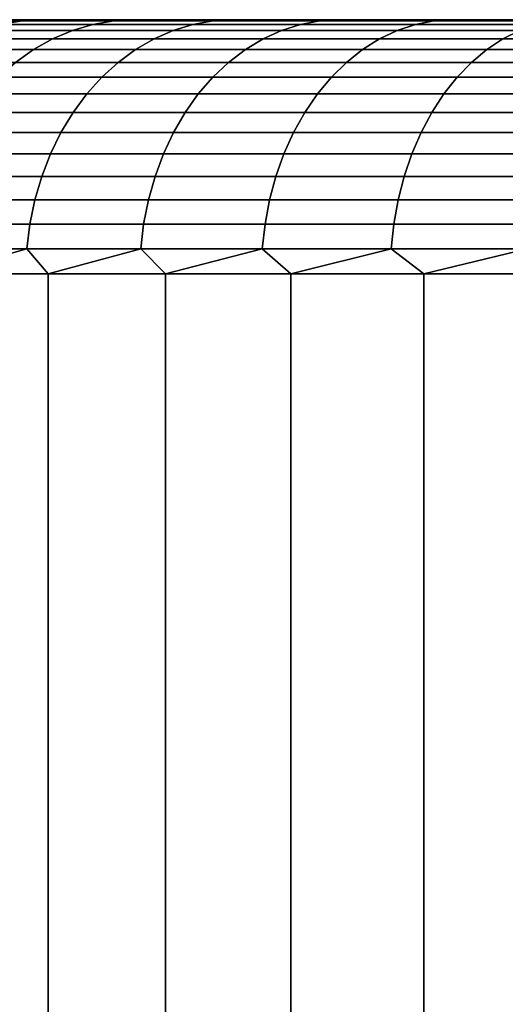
# Model space of a CAD drawing. Header units: metres. Extents: x -109 to 109, y -342 to 66.
# Tile 209 of 256: x 64.66 to 66.57, y 18.12 to 22. Entities that reach past the tile are written whole.
import ezdxf

# ---------------------------------------------------------------- set-up
doc = ezdxf.new("R2010")
doc.units = ezdxf.units.M
doc.layers.add('solid_K_24_62_16_000B91', color=7, linetype='CONTINUOUS')

msp = doc.modelspace()

# ---------------------------------------------------------------- linework, layer by layer
at = {"layer": 'solid_K_24_62_16_000B91'}
for points in [[(89.981125, 22, -0.713614), (63.004696, 22, -0.356733), (63, 22), (89.9953, 22, -0.356733)], [(63.004696, 22, 0.356733), (90, 22), (89.9953, 22, -0.356733), (63, 22)], [(89.957466, 22, -1.070775), (63.018879, 22, -0.713614), (63.004696, 22, -0.356733), (89.981125, 22, -0.713614)], [(63.018879, 22, 0.713614), (89.9953, 22, 0.356733), (90, 22), (63.004696, 22, 0.356733)], [(89.924301, 22, -1.427599), (63.042534, 22, -1.070775), (63.018879, 22, -0.713614), (89.957466, 22, -1.070775)], [(63.042534, 22, 1.070775), (89.981125, 22, 0.713614), (89.9953, 22, 0.356733), (63.018879, 22, 0.713614)], [(89.881607, 22, -1.783965), (63.075699, 22, -1.427599), (63.042534, 22, -1.070775), (89.924301, 22, -1.427599)], [(63.075699, 22, 1.427599), (89.957466, 22, 1.070775), (89.981125, 22, 0.713614), (63.042534, 22, 1.070775)], [(89.829414, 22, -2.139295), (63.118389, 22, -1.783965), (63.075699, 22, -1.427599), (89.881607, 22, -1.783965)], [(63.118389, 22, 1.783965), (89.924301, 22, 1.427599), (89.957466, 22, 1.070775), (63.075699, 22, 1.427599)], [(89.767723, 22, -2.493508), (63.170586, 22, -2.139295), (63.118389, 22, -1.783965), (89.829414, 22, -2.139295)], [(63.170586, 22, 2.139295), (89.881607, 22, 1.783965), (89.924301, 22, 1.427599), (63.118389, 22, 1.783965)], [(89.696594, 22, -2.846016), (63.232281, 22, -2.493508), (63.170586, 22, -2.139295), (89.767723, 22, -2.493508)], [(63.232281, 22, 2.493508), (89.829414, 22, 2.139295), (89.881607, 22, 1.783965), (63.170586, 22, 2.139295)], [(89.616058, 22, -3.196723), (63.303406, 22, -2.846016), (63.232281, 22, -2.493508), (89.696594, 22, -2.846016)], [(63.303406, 22, 2.846016), (89.767723, 22, 2.493508), (89.829414, 22, 2.139295), (63.232281, 22, 2.493508)], [(89.526215, 22, -3.545088), (63.383942, 22, -3.196723), (63.303406, 22, -2.846016), (89.616058, 22, -3.196723)], [(63.383942, 22, 3.196723), (89.696594, 22, 2.846016), (89.767723, 22, 2.493508), (63.303406, 22, 2.846016)], [(89.427124, 22, -3.890957), (63.473785, 22, -3.545088), (63.383942, 22, -3.196723), (89.526215, 22, -3.545088)], [(63.473785, 22, 3.545088), (89.616058, 22, 3.196723), (89.696594, 22, 2.846016), (63.383942, 22, 3.196723)], [(89.318893, 22, -4.233901), (63.57288, 22, -3.890957), (63.473785, 22, -3.545088), (89.427124, 22, -3.890957)], [(63.57288, 22, 3.890957), (89.526215, 22, 3.545088), (89.616058, 22, 3.196723), (63.473785, 22, 3.545088)], [(89.201607, 22, -4.573744), (63.681107, 22, -4.233901), (63.57288, 22, -3.890957), (89.318893, 22, -4.233901)], [(63.681107, 22, 4.233901), (89.427124, 22, 3.890957), (89.526215, 22, 3.545088), (63.57288, 22, 3.890957)], [(89.075333, 22, -4.910286), (63.798389, 22, -4.573744), (63.681107, 22, -4.233901), (89.201607, 22, -4.573744)], [(63.798389, 22, 4.573744), (89.318893, 22, 4.233901), (89.427124, 22, 3.890957), (63.681107, 22, 4.233901)], [(88.940186, 22, -5.243268), (63.924664, 22, -4.910286), (63.798389, 22, -4.573744), (89.075333, 22, -4.910286)], [(63.924664, 22, 4.910286), (89.201607, 22, 4.573744), (89.318893, 22, 4.233901), (63.798389, 22, 4.573744)], [(88.796181, 22, -5.572597), (64.059814, 22, -5.243268), (63.924664, 22, -4.910286), (88.940186, 22, -5.243268)], [(64.059814, 22, 5.243268), (89.075333, 22, 4.910286), (89.201607, 22, 4.573744), (63.924664, 22, 4.910286)], [(88.643486, 22, -5.897942), (64.203819, 22, -5.572597), (64.059814, 22, -5.243268), (88.796181, 22, -5.572597)], [(64.203819, 22, 5.572597), (88.940186, 22, 5.243268), (89.075333, 22, 4.910286), (64.059814, 22, 5.243268)], [(88.482109, 22, -6.219251), (64.356514, 22, -5.897942), (64.203819, 22, -5.572597), (88.643486, 22, -5.897942)], [(64.356514, 22, 5.897942), (88.796181, 22, 5.572597), (88.940186, 22, 5.243268), (64.203819, 22, 5.572597)], [(64.251038, 21.981033, 6.12243), (64.582451, 21.981033, 6.744874), (64.667038, 21.995319, 6.697003), (64.337975, 21.995319, 6.078978)], [(64.582451, 21.981033, -6.744874), (64.251038, 21.981033, -6.12243), (64.337975, 21.995319, -6.078978), (64.667038, 21.995319, -6.697003)], [(64.337975, 21.995319, -6.078978), (64.517891, 22, -6.219251), (64.687752, 22, -6.536106)], [(64.667038, 21.995319, -6.697003), (64.337975, 21.995319, -6.078978), (64.687752, 22, -6.536106)], [(64.337975, 21.995319, 6.078978), (64.667038, 21.995319, 6.697003), (64.517891, 22, 6.219251)], [(88.312248, 22, -6.536106), (64.517891, 22, -6.219251), (64.356514, 22, -5.897942), (88.482109, 22, -6.219251)], [(64.517891, 22, 6.219251), (88.643486, 22, 5.897942), (88.796181, 22, 5.572597), (64.356514, 22, 5.897942)], [(64.499496, 21.957281, 6.791823), (64.865044, 21.957281, 7.400588), (64.945473, 21.981033, 7.349431), (64.582451, 21.981033, 6.744874)], [(64.865044, 21.957281, -7.400588), (64.499496, 21.957281, -6.791823), (64.582451, 21.981033, -6.744874), (64.945473, 21.981033, -7.349431)], [(88.133949, 22, -6.848449), (64.687752, 22, -6.536106), (64.517891, 22, -6.219251), (88.312248, 22, -6.536106)], [(64.687752, 22, 6.536106), (88.482109, 22, 6.219251), (88.643486, 22, 5.897942), (64.517891, 22, 6.219251)], [(64.667038, 21.995319, 6.697003), (64.687752, 22, 6.536106), (64.517891, 22, 6.219251)], [(64.582451, 21.981033, 6.744874), (64.945473, 21.981033, 7.349431), (65.027481, 21.995319, 7.29727), (64.667038, 21.995319, 6.697003)], [(64.945473, 21.981033, -7.349431), (64.582451, 21.981033, -6.744874), (64.667038, 21.995319, -6.697003), (65.027481, 21.995319, -7.29727)], [(64.667038, 21.995319, -6.697003), (64.687752, 22, -6.536106), (64.866051, 22, -6.848449)], [(64.667038, 21.995319, -6.697003), (64.866051, 22, -6.848449), (65.052574, 22, -7.155867)], [(65.027481, 21.995319, -7.29727), (64.667038, 21.995319, -6.697003), (65.052574, 22, -7.155867)], [(64.667038, 21.995319, 6.697003), (64.866051, 22, 6.848449), (64.687752, 22, 6.536106)], [(64.667038, 21.995319, 6.697003), (65.027481, 21.995319, 7.29727), (64.866051, 22, 6.848449)], [(87.947426, 22, -7.155867), (64.866051, 22, -6.848449), (64.687752, 22, -6.536106), (88.133949, 22, -6.848449)], [(64.866051, 22, 6.848449), (88.312248, 22, 6.536106), (88.482109, 22, 6.219251), (64.687752, 22, 6.536106)], [(64.865044, 21.957281, 7.400588), (65.261444, 21.957281, 7.989728), (65.339134, 21.981033, 7.934499), (64.945473, 21.981033, 7.349431)], [(65.261444, 21.957281, -7.989728), (64.865044, 21.957281, -7.400588), (64.945473, 21.981033, -7.349431), (65.339134, 21.981033, -7.934499)], [(87.752739, 22, -7.458269), (65.052574, 22, -7.155867), (64.866051, 22, -6.848449), (87.947426, 22, -7.155867)], [(65.052574, 22, 7.155867), (88.133949, 22, 6.848449), (88.312248, 22, 6.536106), (64.866051, 22, 6.848449)], [(65.027481, 21.995319, 7.29727), (65.052574, 22, 7.155867), (64.866051, 22, 6.848449)], [(64.945473, 21.981033, 7.349431), (65.339134, 21.981033, 7.934499), (65.418343, 21.995319, 7.878185), (65.027481, 21.995319, 7.29727)], [(65.339134, 21.981033, -7.934499), (64.945473, 21.981033, -7.349431), (65.027481, 21.995319, -7.29727), (65.418343, 21.995319, -7.878185)], [(65.027481, 21.995319, -7.29727), (65.052574, 22, -7.155867), (65.247261, 22, -7.458269)], [(65.027481, 21.995319, -7.29727), (65.247261, 22, -7.458269), (65.449883, 22, -7.755315)], [(65.418343, 21.995319, -7.878185), (65.027481, 21.995319, -7.29727), (65.449883, 22, -7.755315)], [(65.027481, 21.995319, 7.29727), (65.247261, 22, 7.458269), (65.052574, 22, 7.155867)], [(65.027481, 21.995319, 7.29727), (65.418343, 21.995319, 7.878185), (65.247261, 22, 7.458269)], [(87.550117, 22, -7.755315), (65.247261, 22, -7.458269), (65.052574, 22, -7.155867), (87.752739, 22, -7.458269)], [(65.247261, 22, 7.458269), (87.947426, 22, 7.155867), (88.133949, 22, 6.848449), (65.052574, 22, 7.155867)], [(87.339653, 22, -8.046859), (65.449883, 22, -7.755315), (65.247261, 22, -7.458269), (87.550117, 22, -7.755315)], [(65.449883, 22, 7.755315), (87.752739, 22, 7.458269), (87.947426, 22, 7.155867), (65.247261, 22, 7.458269)], [(65.418343, 21.995319, 7.878185), (65.449883, 22, 7.755315), (65.247261, 22, 7.458269)], [(65.261444, 21.957281, 7.989728), (65.687653, 21.957281, 8.557682), (65.76239, 21.981033, 8.498526), (65.339134, 21.981033, 7.934499)], [(65.687653, 21.957281, -8.557682), (65.261444, 21.957281, -7.989728), (65.339134, 21.981033, -7.934499), (65.76239, 21.981033, -8.498526)], [(65.339134, 21.981033, 7.934499), (65.76239, 21.981033, 8.498526), (65.8386, 21.995319, 8.43821), (65.418343, 21.995319, 7.878185)], [(65.76239, 21.981033, -8.498526), (65.339134, 21.981033, -7.934499), (65.418343, 21.995319, -7.878185), (65.8386, 21.995319, -8.43821)], [(65.418343, 21.995319, -7.878185), (65.449883, 22, -7.755315), (65.660347, 22, -8.046859)], [(65.8386, 21.995319, -8.43821), (65.418343, 21.995319, -7.878185), (65.660347, 22, -8.046859), (65.878494, 22, -8.332685)], [(65.418343, 21.995319, 7.878185), (65.660347, 22, 8.046859), (65.449883, 22, 7.755315)], [(65.418343, 21.995319, 7.878185), (65.8386, 21.995319, 8.43821), (65.660347, 22, 8.046859)], [(87.121506, 22, -8.332685), (65.660347, 22, -8.046859), (65.449883, 22, -7.755315), (87.339653, 22, -8.046859)], [(65.660347, 22, 8.046859), (87.550117, 22, 7.755315), (87.752739, 22, 7.458269), (65.449883, 22, 7.755315)], [(86.895851, 22, -8.612562), (65.878494, 22, -8.332685), (65.660347, 22, -8.046859), (87.121506, 22, -8.332685)], [(65.878494, 22, 8.332685), (87.339653, 22, 8.046859), (87.550117, 22, 7.755315), (65.660347, 22, 8.046859)], [(65.8386, 21.995319, 8.43821), (65.878494, 22, 8.332685), (65.660347, 22, 8.046859)], [(65.687653, 21.957281, 8.557682), (66.142525, 21.957281, 9.102942), (66.214119, 21.981033, 9.040016), (65.76239, 21.981033, 8.498526)], [(66.142525, 21.957281, -9.102942), (65.687653, 21.957281, -8.557682), (65.76239, 21.981033, -8.498526), (66.214119, 21.981033, -9.040016)], [(65.76239, 21.981033, 8.498526), (66.214119, 21.981033, 9.040016), (66.287125, 21.995319, 8.975857), (65.8386, 21.995319, 8.43821)], [(66.214119, 21.981033, -9.040016), (65.76239, 21.981033, -8.498526), (65.8386, 21.995319, -8.43821), (66.287125, 21.995319, -8.975857)], [(65.8386, 21.995319, -8.43821), (65.878494, 22, -8.332685), (66.104149, 22, -8.612562)], [(66.287125, 21.995319, -8.975857), (65.8386, 21.995319, -8.43821), (66.104149, 22, -8.612562), (66.337212, 22, -8.886374)], [(65.8386, 21.995319, 8.43821), (66.104149, 22, 8.612562), (65.878494, 22, 8.332685)], [(65.8386, 21.995319, 8.43821), (66.287125, 21.995319, 8.975857), (66.104149, 22, 8.612562)], [(86.662788, 22, -8.886374), (66.104149, 22, -8.612562), (65.878494, 22, -8.332685), (86.895851, 22, -8.612562)], [(66.104149, 22, 8.612562), (87.121506, 22, 8.332685), (87.339653, 22, 8.046859), (65.878494, 22, 8.332685)], [(86.662788, 22, -8.886374), (66.337212, 22, -8.886374), (66.104149, 22, -8.612562)], [(66.337212, 22, 8.886374), (86.895851, 22, 8.612562), (87.121506, 22, 8.332685), (66.104149, 22, 8.612562)], [(66.287125, 21.995319, 8.975857), (66.337212, 22, 8.886374), (66.104149, 22, 8.612562)], [(66.142525, 21.957281, 9.102942), (66.624863, 21.957281, 9.624062), (66.69313, 21.981033, 9.557534), (66.214119, 21.981033, 9.040016)], [(66.624863, 21.957281, -9.624062), (66.142525, 21.957281, -9.102942), (66.214119, 21.981033, -9.040016), (66.69313, 21.981033, -9.557534)], [(66.214119, 21.981033, 9.040016), (66.69313, 21.981033, 9.557534), (66.762733, 21.995319, 9.489702), (66.287125, 21.995319, 8.975857)], [(66.69313, 21.981033, -9.557534), (66.214119, 21.981033, -9.040016), (66.287125, 21.995319, -8.975857), (66.762733, 21.995319, -9.489702)], [(66.287125, 21.995319, -8.975857), (66.337212, 22, -8.886374), (66.577431, 22, -9.153826)], [(66.762733, 21.995319, -9.489702), (66.287125, 21.995319, -8.975857), (66.577431, 22, -9.153826), (66.824753, 22, -9.414858)], [(66.287125, 21.995319, 8.975857), (66.577431, 22, 9.153826), (66.337212, 22, 8.886374)], [(66.287125, 21.995319, 8.975857), (66.762733, 21.995319, 9.489702), (66.577431, 22, 9.153826)], [(86.422569, 22, -9.153826), (66.577431, 22, -9.153826), (66.337212, 22, -8.886374)], [(86.662788, 22, -8.886374), (86.422569, 22, -9.153826), (66.337212, 22, -8.886374)], [(66.337212, 22, 8.886374), (86.662788, 22, 8.886374), (86.895851, 22, 8.612562)], [(66.337212, 22, 8.886374), (66.577431, 22, 9.153826), (86.662788, 22, 8.886374)], [(64.418976, 21.924292, 6.837398), (64.786972, 21.924292, 7.450248), (64.865044, 21.957281, 7.400588), (64.499496, 21.957281, 6.791823)], [(64.786972, 21.924292, -7.450248), (64.418976, 21.924292, -6.837398), (64.499496, 21.957281, -6.791823), (64.865044, 21.957281, -7.400588)], [(64.786972, 21.924292, 7.450248), (65.186035, 21.924292, 8.043342), (65.261444, 21.957281, 7.989728), (64.865044, 21.957281, 7.400588)], [(65.186035, 21.924292, -8.043342), (64.786972, 21.924292, -7.450248), (64.865044, 21.957281, -7.400588), (65.261444, 21.957281, -7.989728)], [(65.186035, 21.924292, 8.043342), (65.615097, 21.924292, 8.615106), (65.687653, 21.957281, 8.557682), (65.261444, 21.957281, 7.989728)], [(65.615097, 21.924292, -8.615106), (65.186035, 21.924292, -8.043342), (65.261444, 21.957281, -7.989728), (65.687653, 21.957281, -8.557682)], [(65.615097, 21.924292, 8.615106), (66.073021, 21.924292, 9.164024), (66.142525, 21.957281, 9.102942), (65.687653, 21.957281, 8.557682)], [(66.073021, 21.924292, -9.164024), (65.615097, 21.924292, -8.615106), (65.687653, 21.957281, -8.557682), (66.142525, 21.957281, -9.102942)], [(66.073021, 21.924292, 9.164024), (66.558601, 21.924292, 9.688642), (66.624863, 21.957281, 9.624062), (66.142525, 21.957281, 9.102942)], [(66.558601, 21.924292, -9.688642), (66.073021, 21.924292, -9.164024), (66.142525, 21.957281, -9.102942), (66.624863, 21.957281, -9.624062)], [(66.558601, 21.924292, 9.688642), (67.070541, 21.924292, 10.187566), (67.133392, 21.957281, 10.11966), (66.624863, 21.957281, 9.624062)], [(67.070541, 21.924292, -10.187566), (66.558601, 21.924292, -9.688642), (66.624863, 21.957281, -9.624062), (67.133392, 21.957281, -10.11966)], [(64.341652, 21.882383, 6.881158), (64.712006, 21.882383, 7.497931), (64.786972, 21.924292, 7.450248), (64.418976, 21.924292, 6.837398)], [(64.712006, 21.882383, -7.497931), (64.341652, 21.882383, -6.881158), (64.418976, 21.924292, -6.837398), (64.786972, 21.924292, -7.450248)], [(64.712006, 21.882383, 7.497931), (65.113625, 21.882383, 8.09482), (65.186035, 21.924292, 8.043342), (64.786972, 21.924292, 7.450248)], [(65.113625, 21.882383, -8.09482), (64.712006, 21.882383, -7.497931), (64.786972, 21.924292, -7.450248), (65.186035, 21.924292, -8.043342)], [(65.113625, 21.882383, 8.09482), (65.545433, 21.882383, 8.670244), (65.615097, 21.924292, 8.615106), (65.186035, 21.924292, 8.043342)], [(65.545433, 21.882383, -8.670244), (65.113625, 21.882383, -8.09482), (65.186035, 21.924292, -8.043342), (65.615097, 21.924292, -8.615106)], [(65.545433, 21.882383, 8.670244), (66.006287, 21.882383, 9.222675), (66.073021, 21.924292, 9.164024), (65.615097, 21.924292, 8.615106)], [(66.006287, 21.882383, -9.222675), (65.545433, 21.882383, -8.670244), (65.615097, 21.924292, -8.615106), (66.073021, 21.924292, -9.164024)], [(66.006287, 21.882383, 9.222675), (66.494972, 21.882383, 9.75065), (66.558601, 21.924292, 9.688642), (66.073021, 21.924292, 9.164024)], [(66.494972, 21.882383, -9.75065), (66.006287, 21.882383, -9.222675), (66.073021, 21.924292, -9.164024), (66.558601, 21.924292, -9.688642)], [(66.494972, 21.882383, 9.75065), (67.010193, 21.882383, 10.252768), (67.070541, 21.924292, 10.187566), (66.558601, 21.924292, 9.688642)], [(67.010193, 21.882383, -10.252768), (66.494972, 21.882383, -9.75065), (66.558601, 21.924292, -9.688642), (67.070541, 21.924292, -10.187566)], [(64.268288, 21.831961, 6.922682), (64.640877, 21.831961, 7.543177), (64.712006, 21.882383, 7.497931), (64.341652, 21.882383, 6.881158)], [(64.640877, 21.831961, -7.543177), (64.268288, 21.831961, -6.922682), (64.341652, 21.882383, -6.881158), (64.712006, 21.882383, -7.497931)], [(64.640877, 21.831961, 7.543177), (65.044914, 21.831961, 8.143668), (65.113625, 21.882383, 8.09482), (64.712006, 21.882383, 7.497931)], [(65.044914, 21.831961, -8.143668), (64.640877, 21.831961, -7.543177), (64.712006, 21.882383, -7.497931), (65.113625, 21.882383, -8.09482)], [(65.044914, 21.831961, 8.143668), (65.479324, 21.831961, 8.722564), (65.545433, 21.882383, 8.670244), (65.113625, 21.882383, 8.09482)], [(65.479324, 21.831961, -8.722564), (65.044914, 21.831961, -8.143668), (65.113625, 21.882383, -8.09482), (65.545433, 21.882383, -8.670244)], [(65.479324, 21.831961, 8.722564), (65.942963, 21.831961, 9.278329), (66.006287, 21.882383, 9.222675), (65.545433, 21.882383, 8.670244)], [(65.942963, 21.831961, -9.278329), (65.479324, 21.831961, -8.722564), (65.545433, 21.882383, -8.670244), (66.006287, 21.882383, -9.222675)], [(65.942963, 21.831961, 9.278329), (66.434601, 21.831961, 9.80949), (66.494972, 21.882383, 9.75065), (66.006287, 21.882383, 9.222675)], [(66.434601, 21.831961, -9.80949), (65.942963, 21.831961, -9.278329), (66.006287, 21.882383, -9.222675), (66.494972, 21.882383, -9.75065)], [(66.434601, 21.831961, 9.80949), (66.952927, 21.831961, 10.314638), (67.010193, 21.882383, 10.252768), (66.494972, 21.882383, 9.75065)], [(66.952927, 21.831961, -10.314638), (66.434601, 21.831961, -9.80949), (66.494972, 21.882383, -9.75065), (67.010193, 21.882383, -10.252768)], [(64.574257, 21.773508, 7.585549), (64.98056, 21.773508, 8.189414), (65.044914, 21.831961, 8.143668), (64.640877, 21.831961, 7.543177)], [(64.98056, 21.773508, -8.189414), (64.574257, 21.773508, -7.585549), (64.640877, 21.831961, -7.543177), (65.044914, 21.831961, -8.143668)], [(64.98056, 21.773508, 8.189414), (65.417419, 21.773508, 8.771562), (65.479324, 21.831961, 8.722564), (65.044914, 21.831961, 8.143668)], [(65.417419, 21.773508, -8.771562), (64.98056, 21.773508, -8.189414), (65.044914, 21.831961, -8.143668), (65.479324, 21.831961, -8.722564)], [(65.417419, 21.773508, 8.771562), (65.883659, 21.773508, 9.330449), (65.942963, 21.831961, 9.278329), (65.479324, 21.831961, 8.722564)], [(65.883659, 21.773508, -9.330449), (65.417419, 21.773508, -8.771562), (65.479324, 21.831961, -8.722564), (65.942963, 21.831961, -9.278329)], [(65.883659, 21.773508, 9.330449), (66.378059, 21.773508, 9.864594), (66.434601, 21.831961, 9.80949), (65.942963, 21.831961, 9.278329)], [(66.378059, 21.773508, -9.864594), (65.883659, 21.773508, -9.330449), (65.942963, 21.831961, -9.278329), (66.434601, 21.831961, -9.80949)], [(66.378059, 21.773508, 9.864594), (66.8993, 21.773508, 10.372579), (66.952927, 21.831961, 10.314638), (66.434601, 21.831961, 9.80949)], [(66.8993, 21.773508, -10.372579), (66.378059, 21.773508, -9.864594), (66.434601, 21.831961, -9.80949), (66.952927, 21.831961, -10.314638)], [(64.512802, 21.707592, 7.624639), (64.921204, 21.707592, 8.231616), (64.98056, 21.773508, 8.189414), (64.574257, 21.773508, 7.585549)], [(64.921204, 21.707592, -8.231616), (64.512802, 21.707592, -7.624639), (64.574257, 21.773508, -7.585549), (64.98056, 21.773508, -8.189414)], [(64.921204, 21.707592, 8.231616), (65.360306, 21.707592, 8.816764), (65.417419, 21.773508, 8.771562), (64.98056, 21.773508, 8.189414)], [(65.360306, 21.707592, -8.816764), (64.921204, 21.707592, -8.231616), (64.98056, 21.773508, -8.189414), (65.417419, 21.773508, -8.771562)], [(65.360306, 21.707592, 8.816764), (65.828957, 21.707592, 9.378531), (65.883659, 21.773508, 9.330449), (65.417419, 21.773508, 8.771562)], [(65.828957, 21.707592, -9.378531), (65.360306, 21.707592, -8.816764), (65.417419, 21.773508, -8.771562), (65.883659, 21.773508, -9.330449)], [(65.828957, 21.707592, 9.378531), (66.325897, 21.707592, 9.915428), (66.378059, 21.773508, 9.864594), (65.883659, 21.773508, 9.330449)], [(66.325897, 21.707592, -9.915428), (65.828957, 21.707592, -9.378531), (65.883659, 21.773508, -9.330449), (66.378059, 21.773508, -9.864594)], [(66.325897, 21.707592, 9.915428), (66.849823, 21.707592, 10.426031), (66.8993, 21.773508, 10.372579), (66.378059, 21.773508, 9.864594)], [(66.849823, 21.707592, -10.426031), (66.325897, 21.707592, -9.915428), (66.378059, 21.773508, -9.864594), (66.8993, 21.773508, -10.372579)], [(64.4571, 21.634848, 7.66007), (64.867393, 21.634848, 8.269867), (64.921204, 21.707592, 8.231616), (64.512802, 21.707592, 7.624639)], [(64.867393, 21.634848, -8.269867), (64.4571, 21.634848, -7.66007), (64.512802, 21.707592, -7.624639), (64.921204, 21.707592, -8.231616)], [(64.867393, 21.634848, 8.269867), (65.30854, 21.634848, 8.857734), (65.360306, 21.707592, 8.816764), (64.921204, 21.707592, 8.231616)], [(65.30854, 21.634848, -8.857734), (64.867393, 21.634848, -8.269867), (64.921204, 21.707592, -8.231616), (65.360306, 21.707592, -8.816764)], [(65.30854, 21.634848, 8.857734), (65.779366, 21.634848, 9.422112), (65.828957, 21.707592, 9.378531), (65.360306, 21.707592, 8.816764)], [(65.779366, 21.634848, -9.422112), (65.30854, 21.634848, -8.857734), (65.360306, 21.707592, -8.816764), (65.828957, 21.707592, -9.378531)], [(65.779366, 21.634848, 9.422112), (66.278618, 21.634848, 9.961503), (66.325897, 21.707592, 9.915428), (65.828957, 21.707592, 9.378531)], [(66.278618, 21.634848, -9.961503), (65.779366, 21.634848, -9.422112), (65.828957, 21.707592, -9.378531), (66.325897, 21.707592, -9.915428)], [(66.278618, 21.634848, 9.961503), (66.804977, 21.634848, 10.474479), (66.849823, 21.707592, 10.426031), (66.325897, 21.707592, 9.915428)], [(66.804977, 21.634848, -10.474479), (66.278618, 21.634848, -9.961503), (66.325897, 21.707592, -9.915428), (66.849823, 21.707592, -10.426031)], [(64.407684, 21.555979, 7.691499), (64.819672, 21.555979, 8.303798), (64.867393, 21.634848, 8.269867), (64.4571, 21.634848, 7.66007)], [(64.819672, 21.555979, -8.303798), (64.407684, 21.555979, -7.691499), (64.4571, 21.634848, -7.66007), (64.867393, 21.634848, -8.269867)], [(64.819672, 21.555979, 8.303798), (65.262627, 21.555979, 8.894076), (65.30854, 21.634848, 8.857734), (64.867393, 21.634848, 8.269867)], [(65.262627, 21.555979, -8.894076), (64.819672, 21.555979, -8.303798), (64.867393, 21.634848, -8.269867), (65.30854, 21.634848, -8.857734)], [(65.262627, 21.555979, 8.894076), (65.735382, 21.555979, 9.46077), (65.779366, 21.634848, 9.422112), (65.30854, 21.634848, 8.857734)], [(65.735382, 21.555979, -9.46077), (65.262627, 21.555979, -8.894076), (65.30854, 21.634848, -8.857734), (65.779366, 21.634848, -9.422112)], [(65.735382, 21.555979, 9.46077), (66.236679, 21.555979, 10.002375), (66.278618, 21.634848, 9.961503), (65.779366, 21.634848, 9.422112)], [(66.236679, 21.555979, -10.002375), (65.735382, 21.555979, -9.46077), (65.779366, 21.634848, -9.422112), (66.278618, 21.634848, -9.961503)], [(66.236679, 21.555979, 10.002375), (66.765198, 21.555979, 10.517456), (66.804977, 21.634848, 10.474479), (66.278618, 21.634848, 9.961503)], [(66.765198, 21.555979, -10.517456), (66.236679, 21.555979, -10.002375), (66.278618, 21.634848, -9.961503), (66.804977, 21.634848, -10.474479)], [(64.365044, 21.471743, 7.718623), (64.778481, 21.471743, 8.333081), (64.819672, 21.555979, 8.303798), (64.407684, 21.555979, 7.691499)], [(64.778481, 21.471743, -8.333081), (64.365044, 21.471743, -7.718623), (64.407684, 21.555979, -7.691499), (64.819672, 21.555979, -8.303798)], [(64.778481, 21.471743, 8.333081), (65.223, 21.471743, 8.925442), (65.262627, 21.555979, 8.894076), (64.819672, 21.555979, 8.303798)], [(65.223, 21.471743, -8.925442), (64.778481, 21.471743, -8.333081), (64.819672, 21.555979, -8.303798), (65.262627, 21.555979, -8.894076)], [(65.223, 21.471743, 8.925442), (65.697418, 21.471743, 9.494134), (65.735382, 21.555979, 9.46077), (65.262627, 21.555979, 8.894076)], [(65.697418, 21.471743, -9.494134), (65.223, 21.471743, -8.925442), (65.262627, 21.555979, -8.894076), (65.735382, 21.555979, -9.46077)], [(65.697418, 21.471743, 9.494134), (66.200485, 21.471743, 10.037648), (66.236679, 21.555979, 10.002375), (65.735382, 21.555979, 9.46077)], [(66.200485, 21.471743, -10.037648), (65.697418, 21.471743, -9.494134), (65.735382, 21.555979, -9.46077), (66.236679, 21.555979, -10.002375)], [(66.200485, 21.471743, 10.037648), (66.730873, 21.471743, 10.554545), (66.765198, 21.555979, 10.517456), (66.236679, 21.555979, 10.002375)], [(66.730873, 21.471743, -10.554545), (66.200485, 21.471743, -10.037648), (66.236679, 21.555979, -10.002375), (66.765198, 21.555979, -10.517456)], [(64.329575, 21.382956, 7.741181), (64.744225, 21.382956, 8.357435), (64.778481, 21.471743, 8.333081), (64.365044, 21.471743, 7.718623)], [(64.744225, 21.382956, -8.357435), (64.329575, 21.382956, -7.741181), (64.365044, 21.471743, -7.718623), (64.778481, 21.471743, -8.333081)], [(64.744225, 21.382956, 8.357435), (65.190041, 21.382956, 8.951527), (65.223, 21.471743, 8.925442), (64.778481, 21.471743, 8.333081)], [(65.190041, 21.382956, -8.951527), (64.744225, 21.382956, -8.357435), (64.778481, 21.471743, -8.333081), (65.223, 21.471743, -8.925442)], [(65.190041, 21.382956, 8.951527), (65.665848, 21.382956, 9.52188), (65.697418, 21.471743, 9.494134), (65.223, 21.471743, 8.925442)], [(65.665848, 21.382956, -9.52188), (65.190041, 21.382956, -8.951527), (65.223, 21.471743, -8.925442), (65.697418, 21.471743, -9.494134)], [(65.665848, 21.382956, 9.52188), (66.170387, 21.382956, 10.066984), (66.200485, 21.471743, 10.037648), (65.697418, 21.471743, 9.494134)], [(66.170387, 21.382956, -10.066984), (65.665848, 21.382956, -9.52188), (65.697418, 21.471743, -9.494134), (66.200485, 21.471743, -10.037648)], [(66.170387, 21.382956, 10.066984), (66.702316, 21.382956, 10.585391), (66.730873, 21.471743, 10.554545), (66.200485, 21.471743, 10.037648)], [(66.702316, 21.382956, -10.585391), (66.170387, 21.382956, -10.066984), (66.200485, 21.471743, -10.037648), (66.730873, 21.471743, -10.554545)], [(64.301636, 21.290472, 7.758954), (64.717232, 21.290472, 8.376623), (64.744225, 21.382956, 8.357435), (64.329575, 21.382956, 7.741181)], [(64.717232, 21.290472, -8.376623), (64.301636, 21.290472, -7.758954), (64.329575, 21.382956, -7.741181), (64.744225, 21.382956, -8.357435)], [(64.717232, 21.290472, 8.376623), (65.16407, 21.290472, 8.972079), (65.190041, 21.382956, 8.951527), (64.744225, 21.382956, 8.357435)], [(65.16407, 21.290472, -8.972079), (64.717232, 21.290472, -8.376623), (64.744225, 21.382956, -8.357435), (65.190041, 21.382956, -8.951527)], [(65.16407, 21.290472, 8.972079), (65.640976, 21.290472, 9.543742), (65.665848, 21.382956, 9.52188), (65.190041, 21.382956, 8.951527)], [(65.640976, 21.290472, -9.543742), (65.16407, 21.290472, -8.972079), (65.190041, 21.382956, -8.951527), (65.665848, 21.382956, -9.52188)], [(65.640976, 21.290472, 9.543742), (66.146675, 21.290472, 10.090097), (66.170387, 21.382956, 10.066984), (65.665848, 21.382956, 9.52188)], [(66.146675, 21.290472, -10.090097), (65.640976, 21.290472, -9.543742), (65.665848, 21.382956, -9.52188), (66.170387, 21.382956, -10.066984)], [(66.146675, 21.290472, 10.090097), (66.679825, 21.290472, 10.609695), (66.702316, 21.382956, 10.585391), (66.170387, 21.382956, 10.066984)], [(66.679825, 21.290472, -10.609695), (66.146675, 21.290472, -10.090097), (66.170387, 21.382956, -10.066984), (66.702316, 21.382956, -10.585391)], [(64.281487, 21.195187, 7.771772), (64.697762, 21.195187, 8.390461), (64.717232, 21.290472, 8.376623), (64.301636, 21.290472, 7.758954)], [(64.697762, 21.195187, -8.390461), (64.281487, 21.195187, -7.771772), (64.301636, 21.290472, -7.758954), (64.717232, 21.290472, -8.376623)], [(64.697762, 21.195187, 8.390461), (65.145348, 21.195187, 8.9869), (65.16407, 21.290472, 8.972079), (64.717232, 21.290472, 8.376623)], [(65.145348, 21.195187, -8.9869), (64.697762, 21.195187, -8.390461), (64.717232, 21.290472, -8.376623), (65.16407, 21.290472, -8.972079)], [(65.145348, 21.195187, 8.9869), (65.623032, 21.195187, 9.559508), (65.640976, 21.290472, 9.543742), (65.16407, 21.290472, 8.972079)], [(65.623032, 21.195187, -9.559508), (65.145348, 21.195187, -8.9869), (65.16407, 21.290472, -8.972079), (65.640976, 21.290472, -9.543742)], [(65.623032, 21.195187, 9.559508), (66.12957, 21.195187, 10.106766), (66.146675, 21.290472, 10.090097), (65.640976, 21.290472, 9.543742)], [(66.12957, 21.195187, -10.106766), (65.623032, 21.195187, -9.559508), (65.640976, 21.290472, -9.543742), (66.146675, 21.290472, -10.090097)], [(66.12957, 21.195187, 10.106766), (66.663605, 21.195187, 10.627222), (66.679825, 21.290472, 10.609695), (66.146675, 21.290472, 10.090097)], [(66.663605, 21.195187, -10.627222), (66.12957, 21.195187, -10.106766), (66.146675, 21.290472, -10.090097), (66.679825, 21.290472, -10.609695)], [(64.269318, 21.098017, 7.77951), (64.686012, 21.098017, 8.398816), (64.697762, 21.195187, 8.390461), (64.281487, 21.195187, 7.771772)], [(64.686012, 21.098017, -8.398816), (64.269318, 21.098017, -7.77951), (64.281487, 21.195187, -7.771772), (64.697762, 21.195187, -8.390461)], [(64.686012, 21.098017, 8.398816), (65.134041, 21.098017, 8.995849), (65.145348, 21.195187, 8.9869), (64.697762, 21.195187, 8.390461)], [(65.134041, 21.098017, -8.995849), (64.686012, 21.098017, -8.398816), (64.697762, 21.195187, -8.390461), (65.145348, 21.195187, -8.9869)], [(65.134041, 21.098017, 8.995849), (65.612206, 21.098017, 9.569027), (65.623032, 21.195187, 9.559508), (65.145348, 21.195187, 8.9869)], [(65.612206, 21.098017, -9.569027), (65.134041, 21.098017, -8.995849), (65.145348, 21.195187, -8.9869), (65.623032, 21.195187, -9.559508)], [(65.612206, 21.098017, 9.569027), (66.11924, 21.098017, 10.11683), (66.12957, 21.195187, 10.106766), (65.623032, 21.195187, 9.559508)], [(66.11924, 21.098017, -10.11683), (65.612206, 21.098017, -9.569027), (65.623032, 21.195187, -9.559508), (66.12957, 21.195187, -10.106766)], [(66.11924, 21.098017, 10.11683), (66.653809, 21.098017, 10.637804), (66.663605, 21.195187, 10.627222), (66.12957, 21.195187, 10.106766)], [(66.653809, 21.098017, -10.637804), (66.11924, 21.098017, -10.11683), (66.12957, 21.195187, -10.106766), (66.663605, 21.195187, -10.627222)], [(64.269318, 21.098017, 7.77951), (64.339279, 21, 7.897266), (64.686012, 21.098017, 8.398816)], [(64.686012, 21.098017, -8.398816), (64.339279, 21, -7.897266), (64.269318, 21.098017, -7.77951)], [(64.686012, 21.098017, 8.398816), (64.339279, 21, 7.897266), (64.769257, 21, 8.522886)], [(64.686012, 21.098017, -8.398816), (64.769257, 21, -8.522886), (64.339279, 21, -7.897266)], [(64.686012, 21.098017, 8.398816), (64.769257, 21, 8.522886), (65.134041, 21.098017, 8.995849)], [(65.134041, 21.098017, -8.995849), (64.769257, 21, -8.522886), (64.686012, 21.098017, -8.398816)], [(65.134041, 21.098017, 8.995849), (64.769257, 21, 8.522886), (65.231384, 21, 9.125146)], [(65.134041, 21.098017, -8.995849), (65.231384, 21, -9.125146), (64.769257, 21, -8.522886)], [(65.134041, 21.098017, 8.995849), (65.231384, 21, 9.125146), (65.612206, 21.098017, 9.569027)], [(65.612206, 21.098017, -9.569027), (65.231384, 21, -9.125146), (65.134041, 21.098017, -8.995849)], [(65.612206, 21.098017, 9.569027), (65.231384, 21, 9.125146), (65.724403, 21, 9.702394)], [(65.612206, 21.098017, -9.569027), (65.724403, 21, -9.702394), (65.231384, 21, -9.125146)], [(65.612206, 21.098017, 9.569027), (65.724403, 21, 9.702394), (66.11924, 21.098017, 10.11683)], [(66.11924, 21.098017, -10.11683), (65.724403, 21, -9.702394), (65.612206, 21.098017, -9.569027)], [(66.11924, 21.098017, 10.11683), (65.724403, 21, 9.702394), (66.246948, 21, 10.253048)], [(66.11924, 21.098017, -10.11683), (66.246948, 21, -10.253048), (65.724403, 21, -9.702394)], [(66.11924, 21.098017, 10.11683), (66.246948, 21, 10.253048), (66.653809, 21.098017, 10.637804)], [(66.653809, 21.098017, -10.637804), (66.246948, 21, -10.253048), (66.11924, 21.098017, -10.11683)], [(66.653809, 21.098017, 10.637804), (66.246948, 21, 10.253048), (66.797607, 21, 10.7756)], [(66.653809, 21.098017, -10.637804), (66.797607, 21, -10.7756), (66.246948, 21, -10.253048)], [(64.769257, 21, 8.522886), (64.339279, 21, 7.897266), (64.339287, -9, 7.897281), (64.769257, -9, 8.522886)], [(64.339279, 21, -7.897266), (64.769257, 21, -8.522886), (64.769257, -9, -8.522886), (64.339287, -9, -7.897281)], [(65.231384, 21, 9.125146), (64.769257, 21, 8.522886), (64.769257, -9, 8.522886), (65.231369, -9, 9.125132)], [(64.769257, 21, -8.522886), (65.231384, 21, -9.125146), (65.231369, -9, -9.125132), (64.769257, -9, -8.522886)], [(65.724403, 21, 9.702394), (65.231384, 21, 9.125146), (65.231369, -9, 9.125132), (65.72438, -9, 9.702374)], [(65.231384, 21, -9.125146), (65.724403, 21, -9.702394), (65.72438, -9, -9.702374), (65.231369, -9, -9.125132)], [(66.246948, 21, 10.253048), (65.724403, 21, 9.702394), (65.72438, -9, 9.702374), (66.246933, -9, 10.25303)], [(65.724403, 21, -9.702394), (66.246948, 21, -10.253048), (66.246933, -9, -10.25303), (65.72438, -9, -9.702374)], [(66.797607, 21, 10.7756), (66.246948, 21, 10.253048), (66.246933, -9, 10.25303), (66.797592, -9, 10.775585)], [(66.246948, 21, -10.253048), (66.797607, 21, -10.7756), (66.797592, -9, -10.775585), (66.246933, -9, -10.25303)]]:
    msp.add_3dface(points, dxfattribs=at)

doc.saveas('drawing.dxf')
